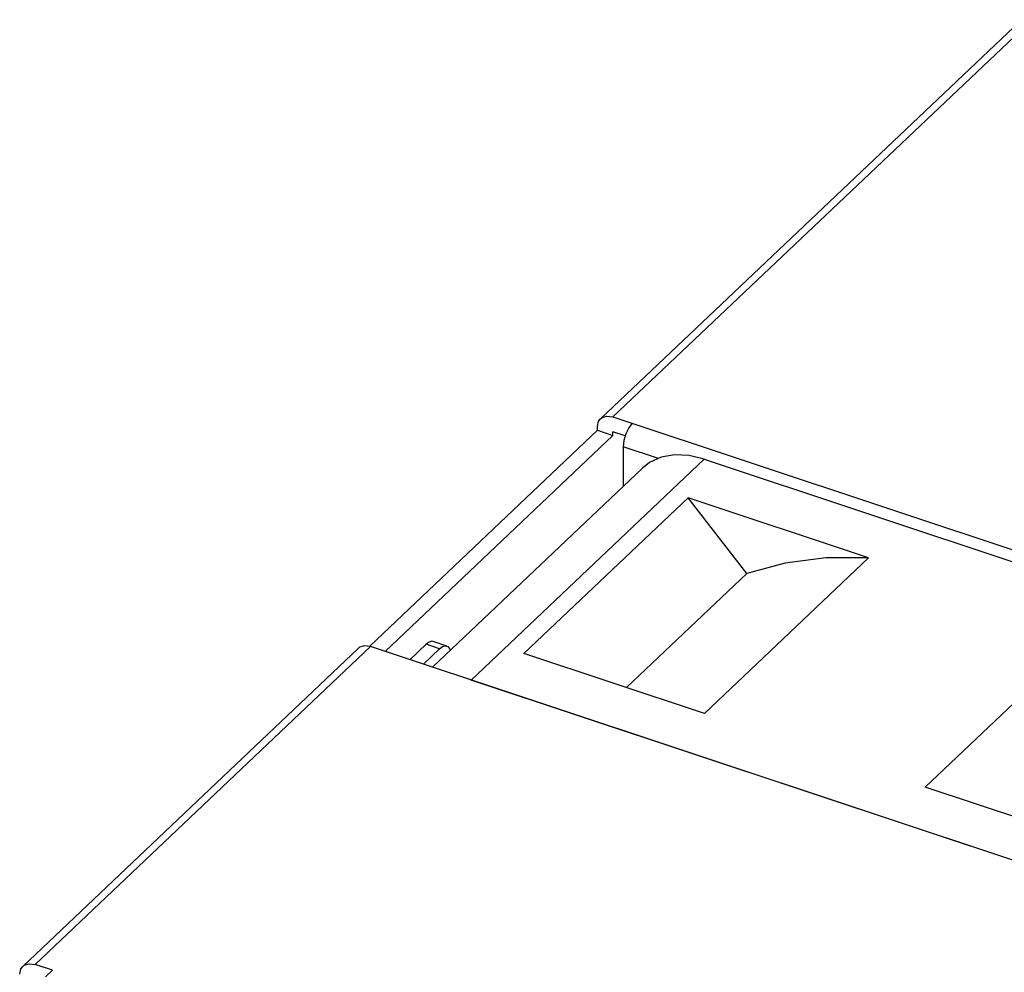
# Model space of a CAD drawing. Extents: x 0 to 1189, y 0 to 841.
# Tile 5 of 256: x 420 to 435, y 116 to 130. Entities that reach past the tile are written whole.
import ezdxf

# ---------------------------------------------------------------- set-up
doc = ezdxf.new("R2010")
doc.units = 0
doc.header["$LTSCALE"] = 65.395
for name, color, linetype in [('5CC-2401UAR-BOT-01_8', 7, 'CONTINUOUS'), ('FAN-3HF0102923GP_1', 7, 'CONTINUOUS'), ('LATCH-COMPUWARE-A01_1', 7, 'CONTINUOUS')]:
    doc.layers.add(name, color=color, linetype=linetype)

msp = doc.modelspace()

# ---------------------------------------------------------------- linework, layer by layer
at = {"layer": '5CC-2401UAR-BOT-01_8', "color": 7, "linetype": 'Continuous'}
for p, q in [((458.478, 152.437), (428.761, 124.272)), ((458.67, 152.465), (428.953, 124.3)), ((428.953, 124.3), (441.499, 120.126)), ((428.713, 124.149), (428.731, 124.232)), ((428.713, 124.091), (428.713, 124.149)), ((428.731, 124.232), (428.761, 124.272)), ((429.254, 124.2), (429.199, 124.13)), ((425.171, 120.734), (428.713, 124.091)), ((425.406, 120.649), (428.953, 124.011)), ((428.713, 124.091), (428.953, 124.011)), ((429.143, 124.006), (428.953, 124.069)), ((428.953, 124.011), (428.953, 124.069)), ((429.199, 124.13), (429.153, 124.037)), ((429.66, 123.651), (429.111, 123.833)), ((429.111, 123.833), (429.112, 123.217)), ((424.988, 120.696), (419.767, 115.748)), ((425.18, 120.725), (419.959, 115.776)), ((437.727, 116.55), (425.18, 120.725)), ((420.227, 115.687), (419.959, 115.776)), ((420.227, 115.687), (420.119, 115.586))]:
    msp.add_line(p, q, dxfattribs=at)
for points in [[(428.761, 124.272), (428.783, 124.289), (428.86, 124.313), (428.953, 124.3)], [(429.153, 124.037), (429.122, 123.933), (429.111, 123.833)], [(425.18, 120.725), (425.087, 120.738), (425.01, 120.714), (424.988, 120.696)], [(419.719, 115.625), (419.737, 115.708), (419.767, 115.748)], [(419.767, 115.748), (419.789, 115.765), (419.866, 115.789), (419.959, 115.776)]]:
    msp.add_lwpolyline(points, dxfattribs=at)
at = {"layer": 'FAN-3HF0102923GP_1', "color": 7, "linetype": 'Continuous'}
for p, q in [((430.374, 123.644), (426.745, 120.205)), ((430.374, 123.644), (440.002, 120.441)), ((426.144, 120.404), (429.414, 123.503)), ((430.124, 123.041), (427.567, 120.618)), ((432.933, 122.106), (430.124, 123.041)), ((431.036, 121.862), (430.124, 123.041)), ((432.933, 122.106), (430.377, 119.683)), ((429.164, 120.087), (431.036, 121.862)), ((433.815, 118.54), (436.371, 120.962)), ((430.377, 119.683), (427.567, 120.618)), ((426.738, 120.206), (426.745, 120.205)), ((436.373, 117.001), (426.745, 120.205)), ((436.624, 117.605), (433.815, 118.54))]:
    msp.add_line(p, q, dxfattribs=at)
for points in [[(430.374, 123.644), (430.139, 123.7), (429.913, 123.709), (429.706, 123.672), (429.524, 123.588), (429.414, 123.503)], [(432.933, 122.106), (432.268, 122.105), (431.633, 122.023), (431.036, 121.862)]]:
    msp.add_lwpolyline(points, dxfattribs=at)
at = {"layer": 'LATCH-COMPUWARE-A01_1', "color": 7, "linetype": 'Continuous'}
for p, q in [((426.367, 120.734), (426.156, 120.804)), ((426.045, 120.762), (425.792, 120.521)), ((426.256, 120.692), (426.002, 120.451)), ((426.256, 120.692), (426.045, 120.762))]:
    msp.add_line(p, q, dxfattribs=at)
for points in [[(426.156, 120.804), (426.135, 120.808), (426.092, 120.796), (426.045, 120.762)], [(426.256, 120.692), (426.302, 120.726), (426.346, 120.738), (426.367, 120.734)], [(426.367, 120.734), (426.383, 120.727), (426.411, 120.694), (426.421, 120.666)]]:
    msp.add_lwpolyline(points, dxfattribs=at)

doc.saveas('drawing.dxf')
